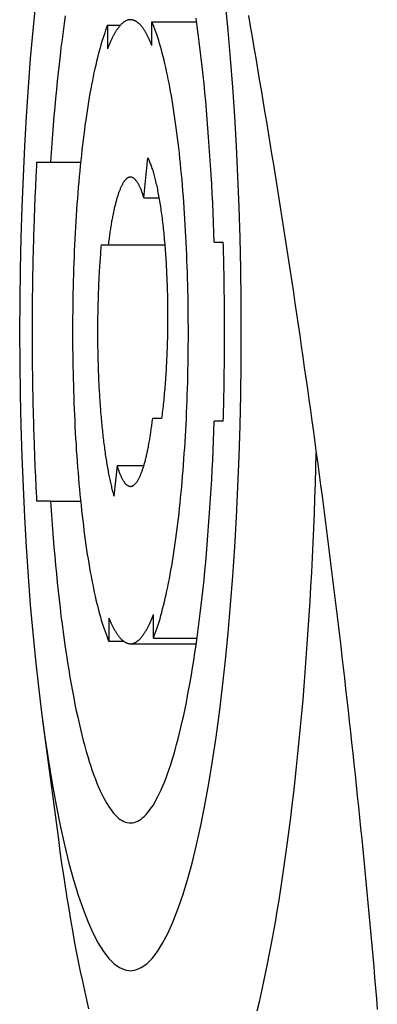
# Model space of a CAD drawing. Extents: x 668 to 3164, y 1007 to 2724.
# Tile 59 of 152: x 2098 to 2104, y 1889 to 1907. Entities that reach past the tile are written whole.
import ezdxf

# ---------------------------------------------------------------- set-up
doc = ezdxf.new("R2010")
doc.units = 0
doc.layers.add('KF_GRAVIS_12_LEFT', color=7, linetype='CONTINUOUS')

# ---------------------------------------------------------------- blocks, each defined once
blk = doc.blocks.new('KF_GRAVIS_12_LEFT')
at = {"layer": 'KF_GRAVIS_12_LEFT'}
for p, q in [((-138.33804, -346.35062), (-138.10197, -346.35062)), ((-138.33804, -346.35062), (-138.33804, -346.78891)), ((-137.51932, -346.72323), (-137.51932, -346.28999)), ((-137.51932, -346.28999), (-136.6966, -346.28999)), ((-139.64758, -348.875), (-139.39098, -348.875)), ((-139.39098, -348.875), (-138.83579, -348.875)), ((-137.66855, -349.53183), (-137.59475, -348.79571)), ((-137.66855, -349.53183), (-137.38339, -349.53183)), ((-136.37069, -350.35), (-136.20331, -350.35)), ((-138.45654, -350.4), (-138.32554, -350.4)), ((-138.32554, -350.4), (-137.27614, -350.4)), ((-137.33668, -353.6), (-137.50645, -353.6)), ((-136.20331, -353.65), (-136.37069, -353.65)), ((-138.16344, -354.46817), (-138.21988, -355.03109)), ((-138.16344, -354.46817), (-137.66855, -354.46817)), ((-139.39098, -355.125), (-139.64758, -355.125)), ((-139.39098, -355.125), (-138.83579, -355.125)), ((-137.49396, -357.64938), (-137.49396, -357.21109)), ((-138.31267, -357.27677), (-138.31267, -357.71001)), ((-138.03354, -357.71001), (-138.31267, -357.71001)), ((-137.916, -357.75), (-136.70228, -357.75)), ((-137.49396, -357.64938), (-136.68811, -357.64938)), ((-139.53841, -359.16635), (-139.24659, -361.35734))]:
    blk.add_line(p, q, dxfattribs=at)
for points in [[(-135.741, -346.175, 0), (-135.706, -346.371, 0), (-135.673, -346.566, 0), (-135.639, -346.762, 0), (-135.605, -346.957, 0), (-135.572, -347.153, 0), (-135.539, -347.349, 0), (-135.506, -347.545, 0), (-135.473, -347.741, 0), (-135.44, -347.937, 0), (-135.407, -348.133, 0), (-135.375, -348.329, 0), (-135.343, -348.525, 0), (-135.311, -348.722, 0), (-135.279, -348.918, 0), (-135.247, -349.114, 0), (-135.216, -349.311, 0), (-135.184, -349.507, 0), (-135.153, -349.704, 0), (-135.122, -349.901, 0), (-135.091, -350.097, 0), (-135.061, -350.294, 0), (-135.03, -350.491, 0), (-135, -350.688, 0), (-134.97, -350.885, 0), (-134.94, -351.081, 0), (-134.91, -351.278, 0), (-134.881, -351.475, 0), (-134.851, -351.673, 0), (-134.822, -351.87, 0), (-134.793, -352.067, 0), (-134.765, -352.264, 0), (-134.736, -352.461, 0), (-134.708, -352.659, 0), (-134.679, -352.856, 0), (-134.651, -353.053, 0), (-134.623, -353.25, 0), (-134.596, -353.448, 0), (-134.568, -353.645, 0), (-134.541, -353.843, 0), (-134.514, -354.04, 0), (-134.487, -354.238, 0), (-134.46, -354.435, 0), (-134.434, -354.633, 0), (-134.408, -354.83, 0), (-134.381, -355.028, 0), (-134.356, -355.225, 0), (-134.33, -355.423, 0), (-134.304, -355.62, 0), (-134.279, -355.818, 0), (-134.254, -356.015, 0), (-134.229, -356.213, 0), (-134.204, -356.411, 0), (-134.18, -356.608, 0), (-134.155, -356.806, 0), (-134.131, -357.003, 0), (-134.107, -357.201, 0), (-134.083, -357.398, 0), (-134.06, -357.596, 0), (-134.036, -357.793, 0), (-134.013, -357.991, 0), (-133.99, -358.188, 0), (-133.967, -358.386, 0), (-133.945, -358.583, 0), (-133.922, -358.781, 0), (-133.9, -358.978, 0), (-133.878, -359.176, 0), (-133.856, -359.373, 0), (-133.835, -359.57, 0), (-133.813, -359.768, 0), (-133.792, -359.965, 0), (-133.771, -360.162, 0), (-133.75, -360.359, 0), (-133.73, -360.556, 0), (-133.709, -360.754, 0), (-133.689, -360.951, 0), (-133.669, -361.148, 0), (-133.649, -361.345, 0), (-133.63, -361.542, 0), (-133.61, -361.739, 0), (-133.591, -361.935, 0), (-133.572, -362.132, 0), (-133.554, -362.329, 0), (-133.535, -362.526, 0), (-133.517, -362.722, 0), (-133.499, -362.919, 0), (-133.481, -363.116, 0), (-133.463, -363.312, 0), (-133.445, -363.508, 0), (-133.428, -363.705, 0), (-133.411, -363.901, 0), (-133.394, -364.097, 0), (-133.378, -364.293, 0), (-133.361, -364.489, 0)], [(-137.916, -363.775, 0), (-137.816, -363.761, 0), (-137.716, -363.718, 0), (-137.616, -363.648, 0), (-137.517, -363.549, 0), (-137.419, -363.422, 0), (-137.322, -363.268, 0), (-137.227, -363.087, 0), (-137.134, -362.879, 0), (-137.042, -362.644, 0), (-136.952, -362.385, 0), (-136.865, -362.1, 0), (-136.78, -361.791, 0), (-136.698, -361.458, 0), (-136.619, -361.102, 0), (-136.543, -360.725, 0), (-136.47, -360.326, 0), (-136.401, -359.908, 0), (-136.335, -359.47, 0), (-136.274, -359.014, 0), (-136.216, -358.542, 0), (-136.162, -358.054, 0), (-136.113, -357.551, 0), (-136.068, -357.034, 0), (-136.027, -356.506, 0), (-135.991, -355.967, 0), (-135.959, -355.418, 0), (-135.933, -354.861, 0), (-135.911, -354.297, 0), (-135.893, -353.728, 0), (-135.881, -353.154, 0), (-135.874, -352.578, 0), (-135.871, -352, 0), (-135.874, -351.422, 0), (-135.881, -350.846, 0), (-135.893, -350.272, 0), (-135.911, -349.703, 0), (-135.933, -349.139, 0), (-135.959, -348.582, 0), (-135.991, -348.033, 0), (-136.027, -347.494, 0), (-136.068, -346.966, 0), (-136.113, -346.449, 0), (-136.162, -345.946, 0)], [(-139.67, -345.946, 0), (-139.719, -346.449, 0), (-139.764, -346.966, 0), (-139.805, -347.494, 0), (-139.841, -348.033, 0), (-139.873, -348.582, 0), (-139.899, -349.139, 0), (-139.921, -349.703, 0), (-139.939, -350.272, 0), (-139.951, -350.846, 0), (-139.958, -351.422, 0), (-139.961, -352, 0), (-139.958, -352.578, 0), (-139.951, -353.154, 0), (-139.939, -353.728, 0), (-139.921, -354.297, 0), (-139.899, -354.861, 0), (-139.873, -355.418, 0), (-139.841, -355.967, 0), (-139.805, -356.506, 0), (-139.764, -357.034, 0), (-139.719, -357.551, 0), (-139.67, -358.054, 0), (-139.616, -358.542, 0), (-139.558, -359.014, 0), (-139.497, -359.47, 0), (-139.431, -359.908, 0), (-139.362, -360.326, 0), (-139.289, -360.725, 0), (-139.213, -361.102, 0), (-139.134, -361.458, 0), (-139.052, -361.791, 0), (-138.967, -362.1, 0), (-138.88, -362.385, 0), (-138.79, -362.644, 0), (-138.698, -362.879, 0), (-138.605, -363.087, 0), (-138.51, -363.268, 0), (-138.413, -363.422, 0), (-138.315, -363.549, 0), (-138.216, -363.648, 0), (-138.116, -363.718, 0), (-138.016, -363.761, 0), (-137.916, -363.775, 0)], [(-136.371, -350.35, 0), (-136.377, -350.169, 0), (-136.384, -349.989, 0), (-136.391, -349.81, 0), (-136.399, -349.632, 0), (-136.408, -349.454, 0), (-136.417, -349.278, 0), (-136.427, -349.103, 0), (-136.438, -348.929, 0), (-136.449, -348.756, 0), (-136.461, -348.585, 0), (-136.473, -348.415, 0), (-136.486, -348.247, 0), (-136.499, -348.08, 0), (-136.514, -347.915, 0), (-136.528, -347.751, 0), (-136.544, -347.589, 0), (-136.559, -347.429, 0), (-136.576, -347.271, 0), (-136.593, -347.115, 0), (-136.61, -346.961, 0), (-136.629, -346.809, 0), (-136.647, -346.659, 0), (-136.666, -346.511, 0), (-136.686, -346.366, 0), (-136.706, -346.223, 0)], [(-139.119, -346.179, 0), (-139.14, -346.321, 0), (-139.16, -346.466, 0), (-139.179, -346.613, 0), (-139.198, -346.762, 0), (-139.216, -346.913, 0), (-139.234, -347.067, 0), (-139.251, -347.222, 0), (-139.267, -347.38, 0), (-139.283, -347.539, 0), (-139.299, -347.7, 0), (-139.314, -347.863, 0), (-139.328, -348.028, 0), (-139.342, -348.194, 0), (-139.355, -348.362, 0), (-139.368, -348.532, 0), (-139.38, -348.703, 0), (-139.391, -348.875, 0)], [(-138.338, -346.351, 0), (-138.356, -346.396, 0), (-138.374, -346.444, 0), (-138.392, -346.493, 0), (-138.409, -346.545, 0), (-138.426, -346.598, 0), (-138.444, -346.653, 0), (-138.461, -346.71, 0), (-138.477, -346.768, 0), (-138.494, -346.828, 0), (-138.51, -346.891, 0), (-138.527, -346.954, 0), (-138.543, -347.02, 0), (-138.558, -347.087, 0), (-138.574, -347.156, 0), (-138.589, -347.227, 0), (-138.604, -347.299, 0), (-138.619, -347.372, 0), (-138.634, -347.448, 0), (-138.648, -347.525, 0), (-138.663, -347.603, 0), (-138.677, -347.683, 0), (-138.69, -347.764, 0), (-138.704, -347.847, 0), (-138.717, -347.931, 0), (-138.73, -348.016, 0), (-138.742, -348.103, 0), (-138.755, -348.191, 0), (-138.767, -348.281, 0), (-138.778, -348.372, 0), (-138.79, -348.464, 0), (-138.801, -348.557, 0), (-138.812, -348.651, 0), (-138.822, -348.747, 0), (-138.833, -348.843, 0), (-138.842, -348.941, 0), (-138.852, -349.039, 0), (-138.861, -349.139, 0), (-138.87, -349.24, 0), (-138.879, -349.341, 0), (-138.887, -349.444, 0), (-138.895, -349.547, 0), (-138.903, -349.651, 0), (-138.91, -349.756, 0), (-138.917, -349.862, 0), (-138.924, -349.968, 0), (-138.93, -350.075, 0), (-138.936, -350.183, 0), (-138.942, -350.292, 0), (-138.947, -350.401, 0), (-138.952, -350.51, 0), (-138.957, -350.62, 0), (-138.961, -350.731, 0), (-138.965, -350.842, 0), (-138.968, -350.953, 0), (-138.972, -351.064, 0), (-138.974, -351.176, 0), (-138.977, -351.289, 0), (-138.979, -351.401, 0), (-138.981, -351.514, 0), (-138.982, -351.627, 0), (-138.983, -351.74, 0), (-138.984, -351.853, 0), (-138.984, -351.966, 0), (-138.984, -352.079, 0), (-138.983, -352.192, 0), (-138.983, -352.305, 0), (-138.981, -352.418, 0), (-138.98, -352.531, 0), (-138.978, -352.644, 0), (-138.976, -352.756, 0), (-138.973, -352.868, 0), (-138.97, -352.98, 0), (-138.967, -353.092, 0), (-138.963, -353.203, 0), (-138.959, -353.313, 0), (-138.955, -353.424, 0), (-138.95, -353.534, 0), (-138.945, -353.643, 0), (-138.94, -353.752, 0), (-138.934, -353.86, 0), (-138.928, -353.967, 0), (-138.921, -354.074, 0), (-138.915, -354.18, 0), (-138.907, -354.286, 0), (-138.9, -354.39, 0), (-138.892, -354.494, 0), (-138.884, -354.597, 0), (-138.876, -354.699, 0), (-138.867, -354.8, 0), (-138.858, -354.901, 0), (-138.848, -355, 0), (-138.839, -355.098, 0), (-138.828, -355.195, 0), (-138.818, -355.292, 0), (-138.807, -355.387, 0), (-138.796, -355.48, 0), (-138.785, -355.573, 0), (-138.774, -355.665, 0), (-138.762, -355.755, 0), (-138.75, -355.844, 0), (-138.737, -355.931, 0), (-138.725, -356.018, 0), (-138.712, -356.103, 0), (-138.698, -356.186, 0), (-138.685, -356.268, 0), (-138.671, -356.349, 0), (-138.657, -356.428, 0), (-138.643, -356.506, 0), (-138.628, -356.582, 0), (-138.613, -356.657, 0), (-138.598, -356.73, 0), (-138.583, -356.802, 0), (-138.568, -356.872, 0), (-138.552, -356.94, 0), (-138.536, -357.006, 0), (-138.52, -357.071, 0), (-138.504, -357.134, 0), (-138.487, -357.196, 0), (-138.471, -357.255, 0), (-138.454, -357.313, 0), (-138.437, -357.369, 0), (-138.419, -357.424, 0), (-138.402, -357.476, 0), (-138.384, -357.527, 0), (-138.367, -357.575, 0), (-138.349, -357.622, 0), (-138.331, -357.667, 0), (-138.313, -357.71, 0)], [(-137.519, -346.723, 0), (-137.525, -346.708, 0), (-137.531, -346.694, 0), (-137.538, -346.679, 0), (-137.544, -346.665, 0), (-137.55, -346.651, 0), (-137.556, -346.637, 0), (-137.562, -346.623, 0), (-137.568, -346.61, 0), (-137.574, -346.597, 0), (-137.581, -346.584, 0), (-137.587, -346.571, 0), (-137.593, -346.559, 0), (-137.599, -346.547, 0), (-137.606, -346.535, 0), (-137.612, -346.523, 0), (-137.618, -346.512, 0), (-137.624, -346.501, 0), (-137.631, -346.49, 0), (-137.637, -346.479, 0), (-137.643, -346.468, 0), (-137.65, -346.458, 0), (-137.656, -346.448, 0), (-137.662, -346.438, 0), (-137.669, -346.429, 0), (-137.675, -346.42, 0), (-137.682, -346.411, 0), (-137.688, -346.402, 0), (-137.694, -346.393, 0), (-137.701, -346.385, 0), (-137.707, -346.377, 0), (-137.714, -346.369, 0), (-137.72, -346.362, 0), (-137.727, -346.354, 0), (-137.733, -346.347, 0), (-137.74, -346.34, 0), (-137.746, -346.334, 0), (-137.753, -346.327, 0), (-137.759, -346.321, 0), (-137.766, -346.316, 0), (-137.772, -346.31, 0), (-137.779, -346.305, 0), (-137.785, -346.299, 0), (-137.792, -346.295, 0), (-137.798, -346.29, 0), (-137.805, -346.286, 0), (-137.811, -346.282, 0), (-137.818, -346.278, 0), (-137.825, -346.274, 0), (-137.831, -346.271, 0), (-137.838, -346.268, 0), (-137.844, -346.265, 0), (-137.851, -346.262, 0), (-137.857, -346.26, 0), (-137.864, -346.258, 0), (-137.871, -346.256, 0), (-137.877, -346.254, 0), (-137.884, -346.253, 0), (-137.89, -346.252, 0), (-137.897, -346.251, 0), (-137.904, -346.25, 0), (-137.91, -346.25, 0), (-137.917, -346.25, 0), (-137.923, -346.25, 0), (-137.93, -346.251, 0), (-137.936, -346.251, 0), (-137.943, -346.252, 0), (-137.95, -346.253, 0), (-137.956, -346.255, 0), (-137.963, -346.256, 0), (-137.969, -346.258, 0), (-137.976, -346.26, 0), (-137.983, -346.263, 0), (-137.989, -346.265, 0), (-137.996, -346.268, 0), (-138.002, -346.272, 0), (-138.009, -346.275, 0), (-138.015, -346.279, 0), (-138.022, -346.282, 0), (-138.029, -346.287, 0), (-138.035, -346.291, 0), (-138.042, -346.296, 0), (-138.048, -346.301, 0), (-138.055, -346.306, 0), (-138.061, -346.311, 0), (-138.068, -346.317, 0), (-138.074, -346.323, 0), (-138.081, -346.329, 0), (-138.087, -346.335, 0), (-138.094, -346.342, 0), (-138.1, -346.349, 0), (-138.107, -346.356, 0), (-138.113, -346.363, 0), (-138.12, -346.371, 0), (-138.126, -346.379, 0), (-138.132, -346.387, 0), (-138.139, -346.395, 0), (-138.145, -346.404, 0), (-138.152, -346.413, 0), (-138.158, -346.422, 0), (-138.165, -346.431, 0), (-138.171, -346.441, 0), (-138.177, -346.45, 0), (-138.184, -346.46, 0), (-138.19, -346.471, 0), (-138.196, -346.481, 0), (-138.203, -346.492, 0), (-138.209, -346.503, 0), (-138.215, -346.514, 0), (-138.222, -346.526, 0), (-138.228, -346.538, 0), (-138.234, -346.55, 0), (-138.24, -346.562, 0), (-138.247, -346.574, 0), (-138.253, -346.587, 0), (-138.259, -346.6, 0), (-138.265, -346.613, 0), (-138.271, -346.626, 0), (-138.277, -346.64, 0), (-138.284, -346.654, 0), (-138.29, -346.668, 0), (-138.296, -346.682, 0), (-138.302, -346.697, 0), (-138.308, -346.712, 0), (-138.314, -346.727, 0), (-138.32, -346.742, 0), (-138.326, -346.757, 0), (-138.332, -346.773, 0), (-138.338, -346.789, 0)], [(-137.494, -357.649, 0), (-137.476, -357.604, 0), (-137.458, -357.556, 0), (-137.44, -357.507, 0), (-137.423, -357.455, 0), (-137.406, -357.402, 0), (-137.388, -357.347, 0), (-137.371, -357.29, 0), (-137.355, -357.232, 0), (-137.338, -357.172, 0), (-137.322, -357.109, 0), (-137.305, -357.046, 0), (-137.289, -356.98, 0), (-137.274, -356.913, 0), (-137.258, -356.844, 0), (-137.243, -356.773, 0), (-137.228, -356.701, 0), (-137.213, -356.628, 0), (-137.198, -356.552, 0), (-137.184, -356.475, 0), (-137.169, -356.397, 0), (-137.155, -356.317, 0), (-137.142, -356.236, 0), (-137.128, -356.153, 0), (-137.115, -356.069, 0), (-137.102, -355.984, 0), (-137.09, -355.897, 0), (-137.077, -355.809, 0), (-137.065, -355.719, 0), (-137.054, -355.628, 0), (-137.042, -355.536, 0), (-137.031, -355.443, 0), (-137.02, -355.349, 0), (-137.01, -355.253, 0), (-136.999, -355.157, 0), (-136.99, -355.059, 0), (-136.98, -354.961, 0), (-136.971, -354.861, 0), (-136.962, -354.76, 0), (-136.953, -354.659, 0), (-136.945, -354.556, 0), (-136.937, -354.453, 0), (-136.929, -354.349, 0), (-136.922, -354.244, 0), (-136.915, -354.138, 0), (-136.908, -354.032, 0), (-136.902, -353.925, 0), (-136.896, -353.817, 0), (-136.89, -353.708, 0), (-136.885, -353.599, 0), (-136.88, -353.49, 0), (-136.875, -353.38, 0), (-136.871, -353.269, 0), (-136.867, -353.158, 0), (-136.864, -353.047, 0), (-136.86, -352.936, 0), (-136.858, -352.824, 0), (-136.855, -352.711, 0), (-136.853, -352.599, 0), (-136.851, -352.486, 0), (-136.85, -352.373, 0), (-136.849, -352.26, 0), (-136.848, -352.147, 0), (-136.848, -352.034, 0), (-136.848, -351.921, 0), (-136.849, -351.808, 0), (-136.849, -351.695, 0), (-136.851, -351.582, 0), (-136.852, -351.469, 0), (-136.854, -351.356, 0), (-136.856, -351.244, 0), (-136.859, -351.132, 0), (-136.862, -351.02, 0), (-136.865, -350.908, 0), (-136.869, -350.797, 0), (-136.873, -350.687, 0), (-136.877, -350.576, 0), (-136.882, -350.466, 0), (-136.887, -350.357, 0), (-136.892, -350.248, 0), (-136.898, -350.14, 0), (-136.904, -350.033, 0), (-136.911, -349.926, 0), (-136.917, -349.82, 0), (-136.925, -349.714, 0), (-136.932, -349.61, 0), (-136.94, -349.506, 0), (-136.948, -349.403, 0), (-136.956, -349.301, 0), (-136.965, -349.2, 0), (-136.974, -349.099, 0), (-136.984, -349, 0), (-136.993, -348.902, 0), (-137.004, -348.805, 0), (-137.014, -348.708, 0), (-137.025, -348.613, 0), (-137.036, -348.52, 0), (-137.047, -348.427, 0), (-137.058, -348.335, 0), (-137.07, -348.245, 0), (-137.082, -348.156, 0), (-137.095, -348.069, 0), (-137.107, -347.982, 0), (-137.12, -347.897, 0), (-137.134, -347.814, 0), (-137.147, -347.732, 0), (-137.161, -347.651, 0), (-137.175, -347.572, 0), (-137.189, -347.494, 0), (-137.204, -347.418, 0), (-137.219, -347.343, 0), (-137.234, -347.27, 0), (-137.249, -347.198, 0), (-137.264, -347.128, 0), (-137.28, -347.06, 0), (-137.296, -346.994, 0), (-137.312, -346.929, 0), (-137.328, -346.866, 0), (-137.345, -346.804, 0), (-137.361, -346.745, 0), (-137.378, -346.687, 0), (-137.395, -346.631, 0), (-137.413, -346.576, 0), (-137.43, -346.524, 0), (-137.447, -346.473, 0), (-137.465, -346.425, 0), (-137.483, -346.378, 0), (-137.501, -346.333, 0), (-137.519, -346.29, 0)], [(-139.648, -348.875, 0), (-139.65, -348.922, 0), (-139.653, -348.97, 0), (-139.655, -349.017, 0), (-139.658, -349.065, 0), (-139.66, -349.112, 0), (-139.662, -349.16, 0), (-139.665, -349.208, 0), (-139.667, -349.256, 0), (-139.669, -349.304, 0), (-139.671, -349.352, 0), (-139.674, -349.4, 0), (-139.676, -349.448, 0), (-139.678, -349.496, 0), (-139.68, -349.544, 0), (-139.682, -349.592, 0), (-139.684, -349.64, 0), (-139.686, -349.689, 0), (-139.688, -349.737, 0), (-139.689, -349.786, 0), (-139.691, -349.834, 0), (-139.693, -349.883, 0), (-139.695, -349.931, 0), (-139.696, -349.98, 0), (-139.698, -350.028, 0), (-139.7, -350.077, 0), (-139.701, -350.126, 0), (-139.703, -350.175, 0), (-139.704, -350.224, 0), (-139.706, -350.272, 0), (-139.707, -350.321, 0), (-139.708, -350.37, 0), (-139.71, -350.419, 0), (-139.711, -350.468, 0), (-139.712, -350.517, 0), (-139.713, -350.567, 0), (-139.715, -350.616, 0), (-139.716, -350.665, 0), (-139.717, -350.714, 0), (-139.718, -350.763, 0), (-139.719, -350.812, 0), (-139.72, -350.862, 0), (-139.721, -350.911, 0), (-139.722, -350.96, 0), (-139.722, -351.01, 0), (-139.723, -351.059, 0), (-139.724, -351.109, 0), (-139.725, -351.158, 0), (-139.725, -351.207, 0), (-139.726, -351.257, 0), (-139.727, -351.306, 0), (-139.727, -351.356, 0), (-139.728, -351.405, 0), (-139.728, -351.455, 0), (-139.729, -351.504, 0), (-139.729, -351.554, 0), (-139.729, -351.603, 0), (-139.73, -351.653, 0), (-139.73, -351.703, 0), (-139.73, -351.752, 0), (-139.73, -351.802, 0), (-139.73, -351.851, 0), (-139.731, -351.901, 0), (-139.731, -351.95, 0), (-139.731, -352, 0), (-139.731, -352.05, 0), (-139.731, -352.099, 0), (-139.73, -352.149, 0), (-139.73, -352.198, 0), (-139.73, -352.248, 0), (-139.73, -352.297, 0), (-139.73, -352.347, 0), (-139.729, -352.397, 0), (-139.729, -352.446, 0), (-139.729, -352.496, 0), (-139.728, -352.545, 0), (-139.728, -352.595, 0), (-139.727, -352.644, 0), (-139.727, -352.694, 0), (-139.726, -352.743, 0), (-139.725, -352.793, 0), (-139.725, -352.842, 0), (-139.724, -352.891, 0), (-139.723, -352.941, 0), (-139.722, -352.99, 0), (-139.722, -353.04, 0), (-139.721, -353.089, 0), (-139.72, -353.138, 0), (-139.719, -353.188, 0), (-139.718, -353.237, 0), (-139.717, -353.286, 0), (-139.716, -353.335, 0), (-139.715, -353.384, 0), (-139.713, -353.433, 0), (-139.712, -353.483, 0), (-139.711, -353.532, 0), (-139.71, -353.581, 0), (-139.708, -353.63, 0), (-139.707, -353.679, 0), (-139.706, -353.728, 0), (-139.704, -353.776, 0), (-139.703, -353.825, 0), (-139.701, -353.874, 0), (-139.7, -353.923, 0), (-139.698, -353.972, 0), (-139.696, -354.02, 0), (-139.695, -354.069, 0), (-139.693, -354.117, 0), (-139.691, -354.166, 0), (-139.689, -354.214, 0), (-139.688, -354.263, 0), (-139.686, -354.311, 0), (-139.684, -354.36, 0), (-139.682, -354.408, 0), (-139.68, -354.456, 0), (-139.678, -354.504, 0), (-139.676, -354.552, 0), (-139.674, -354.6, 0), (-139.671, -354.648, 0), (-139.669, -354.696, 0), (-139.667, -354.744, 0), (-139.665, -354.792, 0), (-139.662, -354.84, 0), (-139.66, -354.888, 0), (-139.658, -354.935, 0), (-139.655, -354.983, 0), (-139.653, -355.03, 0), (-139.65, -355.078, 0), (-139.648, -355.125, 0)], [(-137.337, -353.6, 0), (-137.332, -353.563, 0), (-137.327, -353.526, 0), (-137.322, -353.489, 0), (-137.318, -353.451, 0), (-137.313, -353.413, 0), (-137.309, -353.375, 0), (-137.305, -353.336, 0), (-137.301, -353.296, 0), (-137.296, -353.257, 0), (-137.293, -353.217, 0), (-137.289, -353.176, 0), (-137.285, -353.136, 0), (-137.281, -353.095, 0), (-137.278, -353.053, 0), (-137.274, -353.012, 0), (-137.271, -352.97, 0), (-137.268, -352.928, 0), (-137.265, -352.885, 0), (-137.262, -352.842, 0), (-137.259, -352.799, 0), (-137.256, -352.756, 0), (-137.253, -352.713, 0), (-137.251, -352.669, 0), (-137.248, -352.625, 0), (-137.246, -352.581, 0), (-137.244, -352.537, 0), (-137.242, -352.492, 0), (-137.24, -352.448, 0), (-137.238, -352.403, 0), (-137.236, -352.358, 0), (-137.235, -352.313, 0), (-137.233, -352.268, 0), (-137.232, -352.222, 0), (-137.231, -352.177, 0), (-137.229, -352.131, 0), (-137.228, -352.085, 0), (-137.227, -352.04, 0), (-137.227, -351.994, 0), (-137.226, -351.948, 0), (-137.226, -351.902, 0), (-137.225, -351.856, 0), (-137.225, -351.81, 0), (-137.225, -351.764, 0), (-137.225, -351.718, 0), (-137.225, -351.672, 0), (-137.225, -351.626, 0), (-137.225, -351.58, 0), (-137.225, -351.534, 0), (-137.226, -351.488, 0), (-137.227, -351.442, 0), (-137.227, -351.396, 0), (-137.228, -351.35, 0), (-137.229, -351.305, 0), (-137.231, -351.259, 0), (-137.232, -351.214, 0), (-137.233, -351.168, 0), (-137.235, -351.123, 0), (-137.236, -351.078, 0), (-137.238, -351.033, 0), (-137.24, -350.988, 0), (-137.242, -350.943, 0), (-137.244, -350.899, 0), (-137.246, -350.855, 0), (-137.248, -350.811, 0), (-137.251, -350.767, 0), (-137.253, -350.723, 0), (-137.256, -350.68, 0), (-137.259, -350.636, 0), (-137.262, -350.593, 0), (-137.265, -350.551, 0), (-137.268, -350.508, 0), (-137.271, -350.466, 0), (-137.274, -350.424, 0), (-137.278, -350.382, 0), (-137.281, -350.341, 0), (-137.285, -350.3, 0), (-137.289, -350.259, 0), (-137.292, -350.219, 0), (-137.296, -350.179, 0), (-137.3, -350.139, 0), (-137.305, -350.1, 0), (-137.309, -350.061, 0), (-137.313, -350.023, 0), (-137.318, -349.984, 0), (-137.322, -349.947, 0), (-137.327, -349.909, 0), (-137.332, -349.872, 0), (-137.337, -349.836, 0), (-137.341, -349.799, 0), (-137.347, -349.764, 0), (-137.352, -349.728, 0), (-137.357, -349.694, 0), (-137.362, -349.659, 0), (-137.368, -349.625, 0), (-137.373, -349.592, 0), (-137.379, -349.559, 0), (-137.384, -349.526, 0), (-137.39, -349.494, 0), (-137.396, -349.463, 0), (-137.402, -349.432, 0), (-137.408, -349.401, 0), (-137.414, -349.371, 0), (-137.42, -349.342, 0), (-137.426, -349.313, 0), (-137.433, -349.285, 0), (-137.439, -349.257, 0), (-137.445, -349.23, 0), (-137.452, -349.203, 0), (-137.459, -349.177, 0), (-137.465, -349.152, 0), (-137.472, -349.127, 0), (-137.479, -349.102, 0), (-137.486, -349.078, 0), (-137.492, -349.055, 0), (-137.499, -349.033, 0), (-137.506, -349.011, 0), (-137.514, -348.989, 0), (-137.521, -348.969, 0), (-137.528, -348.948, 0), (-137.535, -348.929, 0), (-137.542, -348.91, 0), (-137.55, -348.892, 0), (-137.557, -348.874, 0), (-137.565, -348.857, 0), (-137.572, -348.841, 0), (-137.58, -348.825, 0), (-137.587, -348.81, 0), (-137.595, -348.796, 0)], [(-137.669, -349.532, 0), (-137.674, -349.515, 0), (-137.679, -349.499, 0), (-137.684, -349.483, 0), (-137.689, -349.468, 0), (-137.694, -349.453, 0), (-137.699, -349.438, 0), (-137.704, -349.423, 0), (-137.71, -349.409, 0), (-137.715, -349.396, 0), (-137.72, -349.382, 0), (-137.726, -349.369, 0), (-137.731, -349.357, 0), (-137.736, -349.344, 0), (-137.742, -349.332, 0), (-137.747, -349.321, 0), (-137.753, -349.31, 0), (-137.758, -349.299, 0), (-137.764, -349.288, 0), (-137.769, -349.278, 0), (-137.775, -349.269, 0), (-137.78, -349.259, 0), (-137.786, -349.25, 0), (-137.791, -349.242, 0), (-137.797, -349.234, 0), (-137.803, -349.226, 0), (-137.808, -349.218, 0), (-137.814, -349.211, 0), (-137.82, -349.204, 0), (-137.825, -349.198, 0), (-137.831, -349.192, 0), (-137.837, -349.187, 0), (-137.843, -349.182, 0), (-137.848, -349.177, 0), (-137.854, -349.172, 0), (-137.86, -349.168, 0), (-137.866, -349.165, 0), (-137.871, -349.162, 0), (-137.877, -349.159, 0), (-137.883, -349.156, 0), (-137.889, -349.154, 0), (-137.894, -349.153, 0), (-137.9, -349.151, 0), (-137.906, -349.151, 0), (-137.912, -349.15, 0), (-137.918, -349.15, 0), (-137.923, -349.15, 0), (-137.929, -349.151, 0), (-137.935, -349.152, 0), (-137.941, -349.154, 0), (-137.947, -349.155, 0), (-137.952, -349.158, 0), (-137.958, -349.16, 0), (-137.964, -349.163, 0), (-137.97, -349.167, 0), (-137.975, -349.171, 0), (-137.981, -349.175, 0), (-137.987, -349.179, 0), (-137.993, -349.184, 0), (-137.998, -349.19, 0), (-138.004, -349.195, 0), (-138.01, -349.202, 0), (-138.015, -349.208, 0), (-138.021, -349.215, 0), (-138.027, -349.222, 0), (-138.032, -349.23, 0), (-138.038, -349.238, 0), (-138.044, -349.246, 0), (-138.049, -349.255, 0), (-138.055, -349.264, 0), (-138.06, -349.274, 0), (-138.066, -349.284, 0), (-138.071, -349.294, 0), (-138.077, -349.305, 0), (-138.082, -349.316, 0), (-138.088, -349.327, 0), (-138.093, -349.339, 0), (-138.099, -349.351, 0), (-138.104, -349.363, 0), (-138.109, -349.376, 0), (-138.115, -349.389, 0), (-138.12, -349.403, 0), (-138.125, -349.417, 0), (-138.13, -349.431, 0), (-138.136, -349.446, 0), (-138.141, -349.461, 0), (-138.146, -349.476, 0), (-138.151, -349.492, 0), (-138.156, -349.508, 0), (-138.161, -349.524, 0), (-138.166, -349.541, 0), (-138.171, -349.558, 0), (-138.176, -349.575, 0), (-138.181, -349.593, 0), (-138.186, -349.611, 0), (-138.191, -349.629, 0), (-138.195, -349.648, 0), (-138.2, -349.667, 0), (-138.205, -349.686, 0), (-138.21, -349.706, 0), (-138.214, -349.726, 0), (-138.219, -349.746, 0), (-138.223, -349.767, 0), (-138.228, -349.788, 0), (-138.232, -349.809, 0), (-138.237, -349.83, 0), (-138.241, -349.852, 0), (-138.246, -349.874, 0), (-138.25, -349.897, 0), (-138.254, -349.919, 0), (-138.258, -349.942, 0), (-138.263, -349.965, 0), (-138.267, -349.989, 0), (-138.271, -350.013, 0), (-138.275, -350.037, 0), (-138.279, -350.061, 0), (-138.283, -350.086, 0), (-138.286, -350.11, 0), (-138.29, -350.136, 0), (-138.294, -350.161, 0), (-138.298, -350.186, 0), (-138.301, -350.212, 0), (-138.305, -350.238, 0), (-138.309, -350.265, 0), (-138.312, -350.291, 0), (-138.316, -350.318, 0), (-138.319, -350.345, 0), (-138.322, -350.373, 0), (-138.326, -350.4, 0)], [(-136.203, -353.65, 0), (-136.203, -353.624, 0), (-136.202, -353.599, 0), (-136.201, -353.573, 0), (-136.2, -353.548, 0), (-136.2, -353.522, 0), (-136.199, -353.497, 0), (-136.198, -353.471, 0), (-136.198, -353.445, 0), (-136.197, -353.42, 0), (-136.196, -353.394, 0), (-136.196, -353.368, 0), (-136.195, -353.343, 0), (-136.195, -353.317, 0), (-136.194, -353.291, 0), (-136.193, -353.266, 0), (-136.193, -353.24, 0), (-136.192, -353.214, 0), (-136.192, -353.189, 0), (-136.191, -353.163, 0), (-136.191, -353.137, 0), (-136.19, -353.111, 0), (-136.19, -353.086, 0), (-136.189, -353.06, 0), (-136.189, -353.034, 0), (-136.188, -353.008, 0), (-136.188, -352.983, 0), (-136.187, -352.957, 0), (-136.187, -352.931, 0), (-136.187, -352.905, 0), (-136.186, -352.879, 0), (-136.186, -352.854, 0), (-136.185, -352.828, 0), (-136.185, -352.802, 0), (-136.185, -352.776, 0), (-136.184, -352.75, 0), (-136.184, -352.725, 0), (-136.184, -352.699, 0), (-136.183, -352.673, 0), (-136.183, -352.647, 0), (-136.183, -352.621, 0), (-136.183, -352.595, 0), (-136.182, -352.569, 0), (-136.182, -352.544, 0), (-136.182, -352.518, 0), (-136.182, -352.492, 0), (-136.181, -352.466, 0), (-136.181, -352.44, 0), (-136.181, -352.414, 0), (-136.181, -352.388, 0), (-136.181, -352.363, 0), (-136.18, -352.337, 0), (-136.18, -352.311, 0), (-136.18, -352.285, 0), (-136.18, -352.259, 0), (-136.18, -352.233, 0), (-136.18, -352.207, 0), (-136.18, -352.181, 0), (-136.18, -352.155, 0), (-136.18, -352.129, 0), (-136.18, -352.104, 0), (-136.18, -352.078, 0), (-136.18, -352.052, 0), (-136.18, -352.026, 0), (-136.18, -352, 0), (-136.18, -351.974, 0), (-136.18, -351.948, 0), (-136.18, -351.922, 0), (-136.18, -351.896, 0), (-136.18, -351.871, 0), (-136.18, -351.845, 0), (-136.18, -351.819, 0), (-136.18, -351.793, 0), (-136.18, -351.767, 0), (-136.18, -351.741, 0), (-136.18, -351.715, 0), (-136.18, -351.689, 0), (-136.18, -351.663, 0), (-136.181, -351.637, 0), (-136.181, -351.612, 0), (-136.181, -351.586, 0), (-136.181, -351.56, 0), (-136.181, -351.534, 0), (-136.182, -351.508, 0), (-136.182, -351.482, 0), (-136.182, -351.456, 0), (-136.182, -351.431, 0), (-136.183, -351.405, 0), (-136.183, -351.379, 0), (-136.183, -351.353, 0), (-136.183, -351.327, 0), (-136.184, -351.301, 0), (-136.184, -351.275, 0), (-136.184, -351.25, 0), (-136.185, -351.224, 0), (-136.185, -351.198, 0), (-136.185, -351.172, 0), (-136.186, -351.146, 0), (-136.186, -351.121, 0), (-136.187, -351.095, 0), (-136.187, -351.069, 0), (-136.187, -351.043, 0), (-136.188, -351.017, 0), (-136.188, -350.992, 0), (-136.189, -350.966, 0), (-136.189, -350.94, 0), (-136.19, -350.914, 0), (-136.19, -350.889, 0), (-136.191, -350.863, 0), (-136.191, -350.837, 0), (-136.192, -350.811, 0), (-136.192, -350.786, 0), (-136.193, -350.76, 0), (-136.193, -350.734, 0), (-136.194, -350.709, 0), (-136.195, -350.683, 0), (-136.195, -350.657, 0), (-136.196, -350.632, 0), (-136.196, -350.606, 0), (-136.197, -350.58, 0), (-136.198, -350.555, 0), (-136.198, -350.529, 0), (-136.199, -350.503, 0), (-136.2, -350.478, 0), (-136.2, -350.452, 0), (-136.201, -350.427, 0), (-136.202, -350.401, 0), (-136.203, -350.376, 0), (-136.203, -350.35, 0)], [(-138.457, -350.4, 0), (-138.46, -350.437, 0), (-138.463, -350.474, 0), (-138.466, -350.512, 0), (-138.469, -350.55, 0), (-138.472, -350.588, 0), (-138.475, -350.626, 0), (-138.478, -350.664, 0), (-138.48, -350.703, 0), (-138.483, -350.742, 0), (-138.486, -350.781, 0), (-138.488, -350.82, 0), (-138.491, -350.859, 0), (-138.493, -350.898, 0), (-138.495, -350.938, 0), (-138.497, -350.978, 0), (-138.499, -351.018, 0), (-138.501, -351.058, 0), (-138.503, -351.098, 0), (-138.505, -351.138, 0), (-138.507, -351.178, 0), (-138.508, -351.219, 0), (-138.51, -351.259, 0), (-138.511, -351.3, 0), (-138.513, -351.341, 0), (-138.514, -351.382, 0), (-138.515, -351.423, 0), (-138.517, -351.464, 0), (-138.518, -351.505, 0), (-138.519, -351.546, 0), (-138.52, -351.588, 0), (-138.52, -351.629, 0), (-138.521, -351.67, 0), (-138.522, -351.712, 0), (-138.522, -351.753, 0), (-138.523, -351.795, 0), (-138.523, -351.837, 0), (-138.523, -351.878, 0), (-138.524, -351.92, 0), (-138.524, -351.961, 0), (-138.524, -352.003, 0), (-138.524, -352.045, 0), (-138.524, -352.086, 0), (-138.523, -352.128, 0), (-138.523, -352.169, 0), (-138.523, -352.211, 0), (-138.522, -352.252, 0), (-138.522, -352.294, 0), (-138.521, -352.335, 0), (-138.52, -352.377, 0), (-138.519, -352.418, 0), (-138.519, -352.459, 0), (-138.518, -352.501, 0), (-138.516, -352.542, 0), (-138.515, -352.583, 0), (-138.514, -352.624, 0), (-138.513, -352.665, 0), (-138.511, -352.706, 0), (-138.51, -352.746, 0), (-138.508, -352.787, 0), (-138.507, -352.827, 0), (-138.505, -352.868, 0), (-138.503, -352.908, 0), (-138.501, -352.948, 0), (-138.499, -352.988, 0), (-138.497, -353.028, 0), (-138.495, -353.068, 0), (-138.493, -353.107, 0), (-138.49, -353.147, 0), (-138.488, -353.186, 0), (-138.485, -353.225, 0), (-138.483, -353.264, 0), (-138.48, -353.303, 0), (-138.477, -353.341, 0), (-138.475, -353.379, 0), (-138.472, -353.418, 0), (-138.469, -353.456, 0), (-138.466, -353.493, 0), (-138.463, -353.531, 0), (-138.459, -353.568, 0), (-138.456, -353.605, 0), (-138.453, -353.642, 0), (-138.449, -353.679, 0), (-138.446, -353.715, 0), (-138.442, -353.751, 0), (-138.439, -353.787, 0), (-138.435, -353.823, 0), (-138.431, -353.858, 0), (-138.427, -353.893, 0), (-138.423, -353.928, 0), (-138.419, -353.963, 0), (-138.415, -353.997, 0), (-138.411, -354.031, 0), (-138.407, -354.065, 0), (-138.402, -354.098, 0), (-138.398, -354.132, 0), (-138.394, -354.164, 0), (-138.389, -354.197, 0), (-138.385, -354.229, 0), (-138.38, -354.261, 0), (-138.375, -354.293, 0), (-138.37, -354.324, 0), (-138.366, -354.355, 0), (-138.361, -354.386, 0), (-138.356, -354.416, 0), (-138.351, -354.446, 0), (-138.346, -354.475, 0), (-138.341, -354.505, 0), (-138.335, -354.534, 0), (-138.33, -354.562, 0), (-138.325, -354.59, 0), (-138.319, -354.618, 0), (-138.314, -354.645, 0), (-138.308, -354.673, 0), (-138.303, -354.699, 0), (-138.297, -354.726, 0), (-138.292, -354.751, 0), (-138.286, -354.777, 0), (-138.28, -354.802, 0), (-138.274, -354.827, 0), (-138.268, -354.851, 0), (-138.263, -354.875, 0), (-138.257, -354.899, 0), (-138.251, -354.922, 0), (-138.245, -354.944, 0), (-138.238, -354.967, 0), (-138.232, -354.989, 0), (-138.226, -355.01, 0), (-138.22, -355.031, 0)], [(-138.163, -354.468, 0), (-138.158, -354.485, 0), (-138.153, -354.501, 0), (-138.148, -354.517, 0), (-138.143, -354.532, 0), (-138.138, -354.547, 0), (-138.133, -354.562, 0), (-138.128, -354.577, 0), (-138.122, -354.591, 0), (-138.117, -354.604, 0), (-138.112, -354.618, 0), (-138.106, -354.631, 0), (-138.101, -354.643, 0), (-138.096, -354.656, 0), (-138.09, -354.668, 0), (-138.085, -354.679, 0), (-138.079, -354.69, 0), (-138.074, -354.701, 0), (-138.068, -354.712, 0), (-138.063, -354.722, 0), (-138.057, -354.731, 0), (-138.052, -354.741, 0), (-138.046, -354.75, 0), (-138.041, -354.758, 0), (-138.035, -354.766, 0), (-138.029, -354.774, 0), (-138.024, -354.782, 0), (-138.018, -354.789, 0), (-138.012, -354.796, 0), (-138.007, -354.802, 0), (-138.001, -354.808, 0), (-137.995, -354.813, 0), (-137.989, -354.818, 0), (-137.984, -354.823, 0), (-137.978, -354.828, 0), (-137.972, -354.832, 0), (-137.966, -354.835, 0), (-137.961, -354.838, 0), (-137.955, -354.841, 0), (-137.949, -354.844, 0), (-137.943, -354.846, 0), (-137.938, -354.847, 0), (-137.932, -354.849, 0), (-137.926, -354.849, 0), (-137.92, -354.85, 0), (-137.914, -354.85, 0), (-137.909, -354.85, 0), (-137.903, -354.849, 0), (-137.897, -354.848, 0), (-137.891, -354.846, 0), (-137.885, -354.845, 0), (-137.88, -354.842, 0), (-137.874, -354.84, 0), (-137.868, -354.837, 0), (-137.862, -354.833, 0), (-137.857, -354.829, 0), (-137.851, -354.825, 0), (-137.845, -354.821, 0), (-137.839, -354.816, 0), (-137.834, -354.81, 0), (-137.828, -354.805, 0), (-137.822, -354.798, 0), (-137.817, -354.792, 0), (-137.811, -354.785, 0), (-137.805, -354.778, 0), (-137.8, -354.77, 0), (-137.794, -354.762, 0), (-137.788, -354.754, 0), (-137.783, -354.745, 0), (-137.777, -354.736, 0), (-137.772, -354.726, 0), (-137.766, -354.716, 0), (-137.761, -354.706, 0), (-137.755, -354.695, 0), (-137.75, -354.684, 0), (-137.744, -354.673, 0), (-137.739, -354.661, 0), (-137.733, -354.649, 0), (-137.728, -354.637, 0), (-137.723, -354.624, 0), (-137.717, -354.611, 0), (-137.712, -354.597, 0), (-137.707, -354.583, 0), (-137.702, -354.569, 0), (-137.696, -354.554, 0), (-137.691, -354.539, 0), (-137.686, -354.524, 0), (-137.681, -354.508, 0), (-137.676, -354.492, 0), (-137.671, -354.476, 0), (-137.666, -354.459, 0), (-137.661, -354.442, 0), (-137.656, -354.425, 0), (-137.651, -354.407, 0), (-137.646, -354.389, 0), (-137.641, -354.371, 0), (-137.636, -354.352, 0), (-137.632, -354.333, 0), (-137.627, -354.314, 0), (-137.622, -354.294, 0), (-137.618, -354.274, 0), (-137.613, -354.254, 0), (-137.609, -354.233, 0), (-137.604, -354.212, 0), (-137.6, -354.191, 0), (-137.595, -354.17, 0), (-137.591, -354.148, 0), (-137.586, -354.126, 0), (-137.582, -354.103, 0), (-137.578, -354.081, 0), (-137.574, -354.058, 0), (-137.569, -354.035, 0), (-137.565, -354.011, 0), (-137.561, -353.987, 0), (-137.557, -353.963, 0), (-137.553, -353.939, 0), (-137.549, -353.914, 0), (-137.546, -353.89, 0), (-137.542, -353.864, 0), (-137.538, -353.839, 0), (-137.534, -353.814, 0), (-137.531, -353.788, 0), (-137.527, -353.762, 0), (-137.523, -353.735, 0), (-137.52, -353.709, 0), (-137.516, -353.682, 0), (-137.513, -353.655, 0), (-137.51, -353.627, 0), (-137.506, -353.6, 0)], [(-139.391, -355.125, 0), (-139.38, -355.297, 0), (-139.368, -355.468, 0), (-139.355, -355.638, 0), (-139.342, -355.806, 0), (-139.328, -355.972, 0), (-139.314, -356.137, 0), (-139.299, -356.3, 0), (-139.283, -356.461, 0), (-139.267, -356.62, 0), (-139.251, -356.778, 0), (-139.234, -356.933, 0), (-139.216, -357.087, 0), (-139.198, -357.238, 0), (-139.179, -357.387, 0), (-139.16, -357.534, 0), (-139.14, -357.679, 0), (-139.119, -357.821, 0), (-139.099, -357.961, 0), (-139.077, -358.098, 0), (-139.056, -358.233, 0), (-139.033, -358.365, 0), (-139.011, -358.495, 0), (-138.987, -358.622, 0), (-138.964, -358.746, 0), (-138.94, -358.868, 0), (-138.915, -358.986, 0), (-138.89, -359.102, 0), (-138.865, -359.215, 0), (-138.839, -359.324, 0), (-138.813, -359.431, 0), (-138.787, -359.535, 0), (-138.76, -359.635, 0), (-138.733, -359.733, 0), (-138.705, -359.827, 0), (-138.677, -359.918, 0), (-138.649, -360.005, 0), (-138.621, -360.09, 0), (-138.592, -360.171, 0), (-138.563, -360.248, 0), (-138.534, -360.322, 0), (-138.504, -360.393, 0), (-138.474, -360.46, 0), (-138.444, -360.524, 0), (-138.414, -360.584, 0), (-138.384, -360.641, 0), (-138.353, -360.694, 0), (-138.322, -360.743, 0), (-138.291, -360.789, 0), (-138.26, -360.831, 0), (-138.229, -360.87, 0), (-138.197, -360.904, 0), (-138.166, -360.936, 0), (-138.134, -360.963, 0), (-138.103, -360.987, 0), (-138.071, -361.007, 0), (-138.039, -361.023, 0), (-138.007, -361.036, 0), (-137.975, -361.044, 0), (-137.943, -361.049, 0), (-137.911, -361.051, 0), (-137.879, -361.048, 0), (-137.847, -361.042, 0), (-137.815, -361.032, 0), (-137.783, -361.018, 0), (-137.751, -361.001, 0), (-137.72, -360.98, 0), (-137.688, -360.955, 0), (-137.656, -360.926, 0), (-137.625, -360.894, 0), (-137.593, -360.858, 0), (-137.562, -360.818, 0), (-137.531, -360.775, 0), (-137.5, -360.728, 0), (-137.469, -360.678, 0), (-137.439, -360.623, 0), (-137.408, -360.566, 0), (-137.378, -360.504, 0), (-137.348, -360.44, 0), (-137.319, -360.371, 0), (-137.289, -360.299, 0), (-137.26, -360.224, 0), (-137.231, -360.146, 0), (-137.202, -360.064, 0), (-137.174, -359.978, 0), (-137.146, -359.89, 0), (-137.118, -359.798, 0), (-137.091, -359.703, 0), (-137.064, -359.604, 0), (-137.037, -359.503, 0), (-137.011, -359.398, 0), (-136.985, -359.291, 0), (-136.959, -359.18, 0), (-136.934, -359.066, 0), (-136.909, -358.95, 0), (-136.885, -358.83, 0), (-136.861, -358.708, 0), (-136.837, -358.583, 0), (-136.814, -358.455, 0), (-136.792, -358.324, 0), (-136.77, -358.191, 0), (-136.748, -358.056, 0), (-136.727, -357.918, 0), (-136.706, -357.777, 0), (-136.686, -357.634, 0), (-136.666, -357.489, 0), (-136.647, -357.341, 0), (-136.629, -357.191, 0), (-136.61, -357.039, 0), (-136.593, -356.885, 0), (-136.576, -356.729, 0), (-136.559, -356.571, 0), (-136.544, -356.411, 0), (-136.528, -356.249, 0), (-136.514, -356.085, 0), (-136.499, -355.92, 0), (-136.486, -355.753, 0), (-136.473, -355.585, 0), (-136.461, -355.415, 0), (-136.449, -355.244, 0), (-136.438, -355.071, 0), (-136.427, -354.897, 0), (-136.417, -354.722, 0), (-136.408, -354.546, 0), (-136.399, -354.368, 0), (-136.391, -354.19, 0), (-136.384, -354.011, 0), (-136.377, -353.831, 0), (-136.371, -353.65, 0)], [(-139.247, -361.357, 0), (-139.217, -361.579, 0), (-139.186, -361.797, 0), (-139.154, -362.012, 0), (-139.122, -362.224, 0), (-139.089, -362.432, 0), (-139.056, -362.637, 0), (-139.022, -362.838, 0), (-138.987, -363.036, 0), (-138.952, -363.23, 0), (-138.916, -363.42, 0), (-138.879, -363.607, 0), (-138.842, -363.789, 0), (-138.804, -363.968, 0), (-138.766, -364.142, 0), (-138.727, -364.313, 0), (-138.688, -364.479, 0)], [(-135.577, -364.514, 0), (-135.538, -364.348, 0), (-135.499, -364.179, 0), (-135.46, -364.005, 0), (-135.422, -363.827, 0), (-135.385, -363.646, 0), (-135.348, -363.46, 0), (-135.312, -363.271, 0), (-135.277, -363.078, 0), (-135.242, -362.881, 0), (-135.208, -362.68, 0), (-135.174, -362.476, 0), (-135.141, -362.269, 0), (-135.109, -362.058, 0), (-135.077, -361.843, 0), (-135.046, -361.626, 0), (-135.016, -361.405, 0), (-134.987, -361.181, 0), (-134.958, -360.954, 0), (-134.93, -360.724, 0), (-134.902, -360.491, 0), (-134.876, -360.255, 0), (-134.85, -360.016, 0), (-134.825, -359.775, 0), (-134.801, -359.531, 0), (-134.777, -359.284, 0), (-134.754, -359.036, 0), (-134.732, -358.784, 0), (-134.711, -358.531, 0), (-134.691, -358.275, 0), (-134.671, -358.017, 0), (-134.653, -357.758, 0), (-134.635, -357.496, 0), (-134.618, -357.232, 0), (-134.601, -356.967, 0), (-134.586, -356.7, 0), (-134.572, -356.432, 0), (-134.558, -356.162, 0), (-134.545, -355.89, 0), (-134.533, -355.618, 0), (-134.522, -355.344, 0), (-134.512, -355.069, 0), (-134.503, -354.792, 0), (-134.494, -354.515, 0), (-134.487, -354.238, 0)], [(-138.313, -357.277, 0), (-138.307, -357.292, 0), (-138.301, -357.306, 0), (-138.294, -357.321, 0), (-138.288, -357.335, 0), (-138.282, -357.349, 0), (-138.276, -357.363, 0), (-138.27, -357.377, 0), (-138.264, -357.39, 0), (-138.258, -357.403, 0), (-138.251, -357.416, 0), (-138.245, -357.429, 0), (-138.239, -357.441, 0), (-138.233, -357.453, 0), (-138.226, -357.465, 0), (-138.22, -357.477, 0), (-138.214, -357.488, 0), (-138.208, -357.499, 0), (-138.201, -357.51, 0), (-138.195, -357.521, 0), (-138.189, -357.532, 0), (-138.182, -357.542, 0), (-138.176, -357.552, 0), (-138.17, -357.562, 0), (-138.163, -357.571, 0), (-138.157, -357.58, 0), (-138.15, -357.589, 0), (-138.144, -357.598, 0), (-138.138, -357.607, 0), (-138.131, -357.615, 0), (-138.125, -357.623, 0), (-138.118, -357.631, 0), (-138.112, -357.638, 0), (-138.105, -357.646, 0), (-138.099, -357.653, 0), (-138.092, -357.66, 0), (-138.086, -357.666, 0), (-138.079, -357.673, 0), (-138.073, -357.679, 0), (-138.066, -357.684, 0), (-138.06, -357.69, 0), (-138.053, -357.695, 0), (-138.047, -357.701, 0), (-138.04, -357.705, 0), (-138.034, -357.71, 0), (-138.027, -357.714, 0), (-138.021, -357.718, 0), (-138.014, -357.722, 0), (-138.007, -357.726, 0), (-138.001, -357.729, 0), (-137.994, -357.732, 0), (-137.988, -357.735, 0), (-137.981, -357.738, 0), (-137.975, -357.74, 0), (-137.968, -357.742, 0), (-137.961, -357.744, 0), (-137.955, -357.746, 0), (-137.948, -357.747, 0), (-137.942, -357.748, 0), (-137.935, -357.749, 0), (-137.928, -357.75, 0), (-137.922, -357.75, 0), (-137.915, -357.75, 0), (-137.909, -357.75, 0), (-137.902, -357.749, 0), (-137.895, -357.749, 0), (-137.889, -357.748, 0), (-137.882, -357.747, 0), (-137.876, -357.745, 0), (-137.869, -357.744, 0), (-137.863, -357.742, 0), (-137.856, -357.74, 0), (-137.849, -357.737, 0), (-137.843, -357.735, 0), (-137.836, -357.732, 0), (-137.83, -357.728, 0), (-137.823, -357.725, 0), (-137.817, -357.721, 0), (-137.81, -357.718, 0), (-137.803, -357.713, 0), (-137.797, -357.709, 0), (-137.79, -357.704, 0), (-137.784, -357.699, 0), (-137.777, -357.694, 0), (-137.771, -357.689, 0), (-137.764, -357.683, 0), (-137.758, -357.677, 0), (-137.751, -357.671, 0), (-137.745, -357.665, 0), (-137.738, -357.658, 0), (-137.732, -357.651, 0), (-137.725, -357.644, 0), (-137.719, -357.637, 0), (-137.712, -357.629, 0), (-137.706, -357.621, 0), (-137.699, -357.613, 0), (-137.693, -357.605, 0), (-137.687, -357.596, 0), (-137.68, -357.587, 0), (-137.674, -357.578, 0), (-137.667, -357.569, 0), (-137.661, -357.559, 0), (-137.655, -357.55, 0), (-137.648, -357.54, 0), (-137.642, -357.529, 0), (-137.636, -357.519, 0), (-137.629, -357.508, 0), (-137.623, -357.497, 0), (-137.617, -357.486, 0), (-137.61, -357.474, 0), (-137.604, -357.462, 0), (-137.598, -357.45, 0), (-137.592, -357.438, 0), (-137.585, -357.426, 0), (-137.579, -357.413, 0), (-137.573, -357.4, 0), (-137.567, -357.387, 0), (-137.561, -357.374, 0), (-137.555, -357.36, 0), (-137.548, -357.346, 0), (-137.542, -357.332, 0), (-137.536, -357.318, 0), (-137.53, -357.303, 0), (-137.524, -357.288, 0), (-137.518, -357.273, 0), (-137.512, -357.258, 0), (-137.506, -357.243, 0), (-137.5, -357.227, 0), (-137.494, -357.211, 0)]]:
    blk.add_polyline3d(points, dxfattribs=at)

msp = doc.modelspace()

# ---------------------------------------------------------------- block references
at = {"layer": 'KF_GRAVIS_12_LEFT'}
msp.add_blockref('KF_GRAVIS_12_LEFT', (2237.688, 2253.101), dxfattribs=at)

doc.saveas('drawing.dxf')
